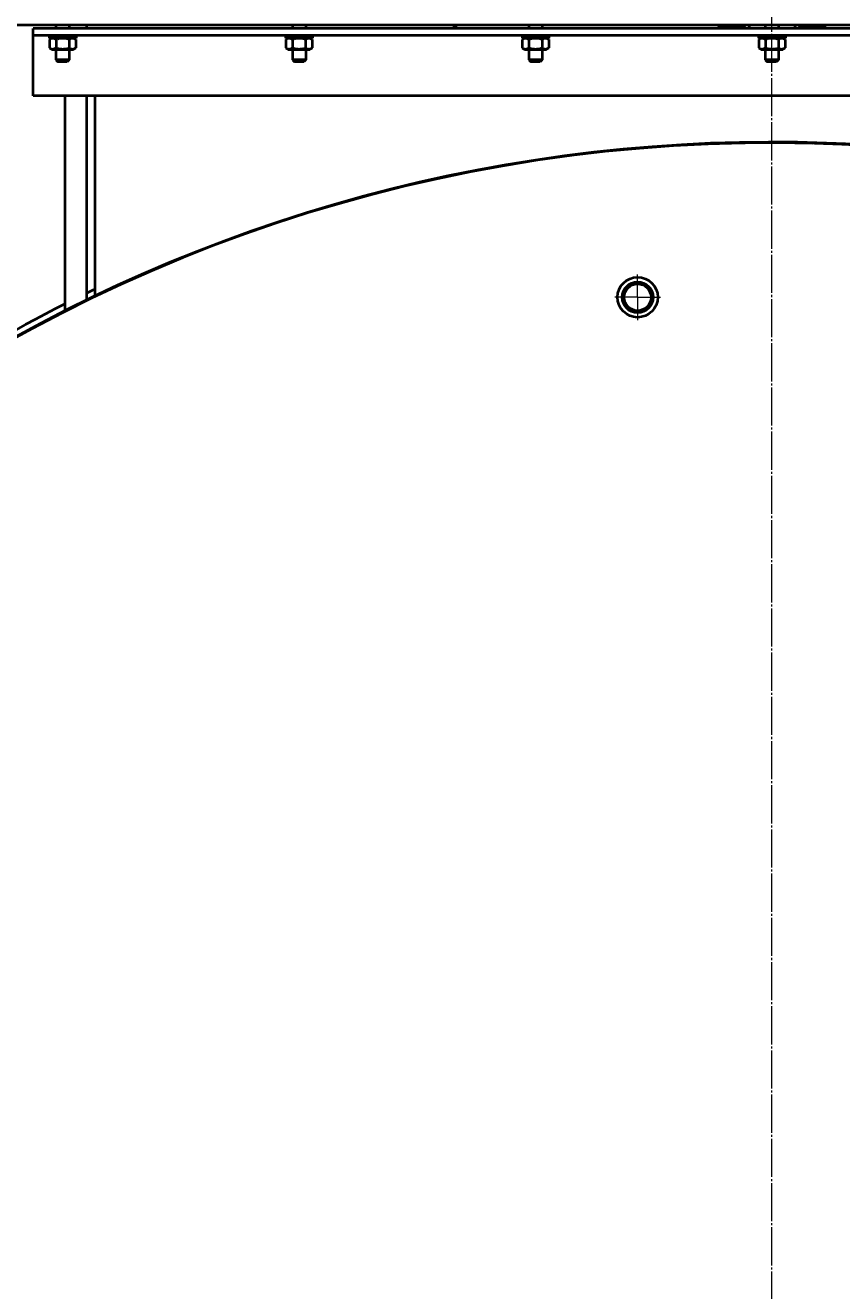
# Model space of a CAD drawing. Header units: millimetres. Extents: x -4428 to 4131, y -3615 to 4038.
# Tile 135 of 172: x 2339 to 2947, y -1619 to -677. Entities that reach past the tile are written whole.
import ezdxf

# ---------------------------------------------------------------- set-up
doc = ezdxf.new("R2010")
doc.units = ezdxf.units.MM
for name, pattern in [('K5LT_AXLED', [32.912189, 28.412189, -1.5, 1.5, -1.5]), ('K5LT_BASIC', [0]), ('K5LT_THIN', [0])]:
    doc.linetypes.add(name, pattern=pattern)
doc.layers.add('Системный слой', color=7, linetype='Continuous')
doc.styles.add('KDIMTEXTSTYLE', font='GOST_AU.SHX', dxfattribs={"width": 0.96, "oblique": 15, "height": 5})
doc.dimstyles.new('KDIMSTYLE (1.00)', dxfattribs={"dimtxt": 5, "dimasz": 1, "dimexe": 2, "dimexo": 0, "dimgap": 1, "dimtad": 1, "dimtxsty": 'KDIMTEXTSTYLE', "dimsah": 1, "dimcen": 0, "dimdle": 1, "dimadec": 0, "dimazin": 0, "dimtfac": 0.667, "dimtmove": 0, "dimatfit": 3, "dimfxl": 1, "dimtvp": 1, "dimtolj": 1, "dimtzin": 0, "dimarcsym": 0})

# ---------------------------------------------------------------- blocks, each defined once
blk = doc.blocks.new('KDIMARROW_01')
at = {"layer": 'Системный слой'}
blk.add_hatch(color=0, dxfattribs=at).paths.add_polyline_path([(-5, -0.66), (0, 0), (-5, 0.66), (-4.5, 0)])
at = {"layer": 'Системный слой', "color": 0, "linetype": 'K5LT_THIN', "lineweight": 20}
for p, q in [((-4.5, 0), (-5, 0.66)), ((-5, 0.66), (0, 0)), ((0, 0), (-5, -0.66)), ((-5, -0.66), (-4.5, 0)), ((0, 0), (-1, 0))]:
    blk.add_line(p, q, dxfattribs=at)
blk = doc.blocks.new('U24')
at = {"layer": 'Системный слой', "color": 30, "linetype": 'K5LT_AXLED', "lineweight": 20, "true_color": 0xff8000}
for q in [(2794.64, -862.07), (2777.64, -879.07), (2794.64, -896.07), (2811.64, -879.07)]:
    blk.add_line((2794.64, -879.07), q, dxfattribs=at)
blk = doc.blocks.new('U25')
at = {"layer": 'Системный слой', "color": 30, "linetype": 'K5LT_AXLED', "lineweight": 20, "true_color": 0xff8000}
blk.add_line((2894.64, -1929.07), (2894.64, 8.93), dxfattribs=at)
blk = doc.blocks.new('U21')
at = {"layer": 'Системный слой', "color": 150, "linetype": 'K5LT_BASIC', "lineweight": 40, "true_color": 0x0080ff}
for p, q in [((3482.14, -676.57), (2227.14, -676.57)), ((2361.64, -676.57), (2361.64, -679.07)), ((2371.64, -676.57), (2371.64, -679.07)), ((2384.64, -679.07), (2384.64, -676.57)), ((2537.64, -676.57), (2537.64, -679.07)), ((2547.64, -676.57), (2547.64, -679.07)), ((2658.14, -679.07), (2658.14, -676.57)), ((2659.64, -679.07), (2659.64, -676.57)), ((2713.64, -676.57), (2713.64, -679.07)), ((2723.64, -676.57), (2723.64, -679.07)), ((2854.18, -676.57), (2855.57, -677.37)), ((2855.57, -677.37), (2873.62, -677.37)), ((2858.59, -677.37), (2858.59, -679.07)), ((2870.59, -677.37), (2870.59, -679.07)), ((2875, -676.57), (2873.62, -677.37)), ((2877.14, -676.57), (2878.14, -679.07)), ((2889.64, -676.57), (2889.64, -679.07)), ((2899.64, -676.57), (2899.64, -679.07)), ((2912.14, -676.57), (2911.14, -679.07)), ((2914.29, -676.57), (2915.67, -677.37)), ((2915.2, -677.1), (2915.2, -676.57)), ((2915.2, -677.1), (2915.67, -677.37)), ((2915.67, -677.37), (2933.72, -677.37)), ((2918.7, -677.37), (2918.7, -679.07)), ((2930.7, -677.37), (2930.7, -679.07)), ((2935.11, -676.57), (2933.72, -677.37)), ((2934.2, -677.1), (2933.72, -677.37)), ((2934.2, -676.57), (2934.2, -677.1)), ((2344.64, -682.27), (2344.64, -679.07)), ((3444.64, -679.07), (2344.64, -679.07)), ((2344.64, -684.07), (2344.64, -682.27)), ((3444.64, -684.07), (2344.64, -684.07)), ((2344.64, -689.57), (2344.64, -684.07)), ((2376.64, -684.07), (2356.64, -684.07)), ((2356.64, -684.07), (2356.64, -686.07)), ((2376.64, -686.07), (2356.64, -686.07)), ((2358.57, -686.07), (2356.83, -687.08)), ((2356.83, -687.08), (2356.83, -693.47)), ((2361.74, -687.08), (2361.74, -693.47)), ((2371.55, -687.08), (2371.55, -693.47)), ((2374.72, -686.07), (2376.46, -687.08)), ((2376.46, -687.08), (2376.46, -693.47)), ((2376.64, -684.07), (2376.64, -686.07)), ((2532.64, -684.07), (2532.64, -686.07)), ((2552.64, -684.07), (2532.64, -684.07)), ((2552.64, -686.07), (2532.64, -686.07)), ((2534.57, -686.07), (2532.83, -687.08)), ((2532.83, -687.08), (2532.83, -693.47)), ((2537.74, -687.08), (2537.74, -693.47)), ((2547.55, -687.08), (2547.55, -693.47)), ((2550.72, -686.07), (2552.46, -687.08)), ((2552.46, -687.08), (2552.46, -693.47)), ((2552.64, -684.07), (2552.64, -686.07)), ((2708.64, -684.07), (2708.64, -686.07)), ((2728.64, -684.07), (2708.64, -684.07)), ((2728.64, -686.07), (2708.64, -686.07)), ((2710.57, -686.07), (2708.83, -687.08)), ((2708.83, -687.08), (2708.83, -693.47)), ((2713.74, -687.08), (2713.74, -693.47)), ((2723.55, -687.08), (2723.55, -693.47)), ((2726.72, -686.07), (2728.46, -687.08)), ((2728.46, -687.08), (2728.46, -693.47)), ((2728.64, -684.07), (2728.64, -686.07)), ((2904.64, -684.07), (2884.64, -684.07)), ((2884.64, -684.07), (2884.64, -686.07)), ((2904.64, -686.07), (2884.64, -686.07)), ((2886.57, -686.07), (2884.83, -687.08)), ((2884.83, -687.08), (2884.83, -693.47)), ((2889.74, -687.08), (2889.74, -693.47)), ((2899.55, -687.08), (2899.55, -693.47)), ((2902.72, -686.07), (2904.46, -687.08)), ((2904.46, -687.08), (2904.46, -693.47)), ((2904.64, -684.07), (2904.64, -686.07)), ((2344.64, -727.27), (2344.64, -689.57)), ((2356.83, -693.47), (2358.57, -694.47)), ((2358.57, -694.47), (2374.72, -694.47)), ((2361.64, -694.47), (2361.64, -702.17)), ((2371.64, -694.47), (2371.64, -702.17)), ((2376.46, -693.47), (2374.72, -694.47)), ((2532.83, -693.47), (2534.57, -694.47)), ((2534.57, -694.47), (2550.72, -694.47)), ((2537.64, -694.47), (2537.64, -702.17)), ((2547.64, -694.47), (2547.64, -702.17)), ((2552.46, -693.47), (2550.72, -694.47)), ((2708.83, -693.47), (2710.57, -694.47)), ((2710.57, -694.47), (2726.72, -694.47)), ((2713.64, -694.47), (2713.64, -702.17)), ((2723.64, -694.47), (2723.64, -702.17)), ((2728.46, -693.47), (2726.72, -694.47)), ((2884.83, -693.47), (2886.57, -694.47)), ((2886.57, -694.47), (2902.72, -694.47)), ((2889.64, -694.47), (2889.64, -702.17)), ((2899.64, -694.47), (2899.64, -702.17)), ((2904.46, -693.47), (2902.72, -694.47)), ((2366.64, -702.17), (2361.64, -702.17)), ((2361.64, -702.17), (2363.14, -703.67)), ((2366.64, -703.67), (2363.14, -703.67)), ((2371.64, -702.17), (2366.64, -702.17)), ((2370.14, -703.67), (2366.64, -703.67)), ((2371.64, -702.17), (2370.14, -703.67)), ((2537.64, -702.17), (2539.14, -703.67)), ((2542.64, -702.17), (2537.64, -702.17)), ((2542.64, -703.67), (2539.14, -703.67)), ((2547.64, -702.17), (2542.64, -702.17)), ((2546.14, -703.67), (2542.64, -703.67)), ((2547.64, -702.17), (2546.14, -703.67)), ((2713.64, -702.17), (2715.14, -703.67)), ((2718.64, -702.17), (2713.64, -702.17)), ((2718.64, -703.67), (2715.14, -703.67)), ((2723.64, -702.17), (2718.64, -702.17)), ((2722.14, -703.67), (2718.64, -703.67)), ((2723.64, -702.17), (2722.14, -703.67)), ((2889.64, -702.17), (2891.14, -703.67)), ((2894.64, -702.17), (2889.64, -702.17)), ((2894.64, -703.67), (2891.14, -703.67)), ((2899.64, -702.17), (2894.64, -702.17)), ((2898.14, -703.67), (2894.64, -703.67)), ((2899.64, -702.17), (2898.14, -703.67)), ((2344.64, -729.07), (2344.64, -727.27)), ((2390.64, -729.07), (2344.64, -729.07)), ((2368.64, -765.07), (2368.64, -729.07)), ((2384.64, -765.07), (2384.64, -729.07)), ((2390.64, -729.07), (2390.64, -878.18)), ((3398.64, -729.07), (2390.64, -729.07)), ((2368.64, -889.02), (2368.64, -765.07)), ((2384.64, -881.08), (2384.64, -765.07))]:
    blk.add_line(p, q, dxfattribs=at)
at = {"layer": 'Системный слой', "color": 7, "linetype": 'K5LT_THIN', "lineweight": 20}
for p, q in [((2859.54, -677.37), (2859.54, -679.07)), ((2869.64, -677.37), (2869.64, -679.07)), ((2919.64, -677.37), (2919.64, -679.07)), ((2929.75, -677.37), (2929.75, -679.07))]:
    blk.add_line(p, q, dxfattribs=at)
at = {"layer": 'Системный слой', "color": 150, "linetype": 'K5LT_BASIC', "lineweight": 40, "true_color": 0x0080ff}
for radius in [15, 11.5, 10]:
    blk.add_circle((2794.64, -879.07), radius, dxfattribs=at)
for radius, start, end in [(1165.5, 324.91013, 167.2024), (1165, 88.52441, 167.19534), (1165, 324.95295, 91.47559), (1170, 115.51639, 115.84241), (1170, 116.71627, 129.83157)]:
    blk.add_arc((2894.64, -1929.07), radius, start, end, dxfattribs=at)
at = {"layer": 'Системный слой', "color": 7, "linetype": 'K5LT_THIN', "lineweight": 20}
blk.add_arc((2794.64, -879.07), 10.48, 70, 340, dxfattribs=at)
at = {"layer": 'Системный слой', "color": 150, "linetype": 'K5LT_BASIC', "lineweight": 40, "true_color": 0x0080ff}
for points, knots in [([(2854.24, -676.57), (2854.4, -676.65), (2854.68, -676.77), (2855.08, -676.91), (2855.4, -676.99), (2855.73, -677.05), (2856.06, -677.09), (2856.37, -677.1), (2856.67, -677.09), (2856.98, -677.06), (2857.36, -676.99), (2857.88, -676.84), (2858.26, -676.68), (2858.49, -676.57)], [0, 0, 0, 0, 1.682662, 2.771356, 3.931312, 4.871847, 5.981621, 7.13466, 7.904571, 8.939638, 10.203285, 11.643879, 14, 14, 14, 14]), ([(2860.33, -676.57), (2860.42, -676.59), (2860.64, -676.64), (2861.12, -676.75), (2862.01, -676.91), (2862.94, -677.03), (2863.81, -677.08), (2864.36, -677.1), (2864.87, -677.1), (2865.37, -677.08), (2865.86, -677.05), (2866.6, -676.99), (2867.38, -676.88), (2868.22, -676.72), (2868.64, -676.62), (2868.85, -676.57)], [0, 0, 0, 0, 0.99672, 2.705382, 5.837929, 11.675857, 13.915978, 16.1561, 18.10176, 20.047421, 21.993082, 23.938742, 28.837757, 31.406997, 33.976237, 33.976237, 33.976237, 33.976237]), ([(2870.69, -676.57), (2870.86, -676.65), (2871.14, -676.77), (2871.53, -676.91), (2871.86, -676.99), (2872.18, -677.05), (2872.51, -677.09), (2872.82, -677.1), (2873.12, -677.09), (2873.44, -677.06), (2873.82, -676.99), (2874.33, -676.84), (2874.71, -676.68), (2874.95, -676.57)], [0, 0, 0, 0, 1.682662, 2.771356, 3.931312, 4.871847, 5.981621, 7.13466, 7.904571, 8.939638, 10.203285, 11.643879, 14, 14, 14, 14]), ([(2916.26, -676.57), (2916.55, -676.65), (2917.03, -676.77), (2917.72, -676.91), (2918.28, -676.99), (2918.84, -677.05), (2919.41, -677.09), (2919.95, -677.1), (2920.47, -677.09), (2921.02, -677.06), (2921.68, -676.99), (2922.57, -676.84), (2923.23, -676.68), (2923.63, -676.57)], [0, 0, 0, 0, 1.682662, 2.771356, 3.931312, 4.871847, 5.981621, 7.13466, 7.904571, 8.939638, 10.203285, 11.643879, 14, 14, 14, 14]), ([(2925.76, -676.57), (2926.05, -676.65), (2926.53, -676.77), (2927.22, -676.91), (2927.78, -676.99), (2928.34, -677.05), (2928.91, -677.09), (2929.45, -677.1), (2929.97, -677.09), (2930.52, -677.06), (2931.18, -676.99), (2932.07, -676.84), (2932.73, -676.68), (2933.13, -676.57)], [0, 0, 0, 0, 1.682662, 2.771356, 3.931312, 4.871847, 5.981621, 7.13466, 7.904571, 8.939638, 10.203285, 11.643879, 14, 14, 14, 14]), ([(2361.74, -687.08), (2361.42, -686.9), (2361.01, -686.69), (2360.47, -686.5), (2360.14, -686.41), (2359.82, -686.35), (2359.52, -686.32), (2359.22, -686.32), (2358.9, -686.33), (2358.54, -686.39), (2358.11, -686.49), (2357.54, -686.7), (2357.1, -686.92), (2356.83, -687.08)], [0, 0, 0, 0, 2.750356, 3.588044, 4.637308, 5.492849, 6.359079, 7.188001, 7.964308, 9.085494, 10.187714, 11.611112, 14, 14, 14, 14]), ([(2371.55, -687.08), (2371.32, -687.01), (2370.74, -686.85), (2369.68, -686.61), (2368.61, -686.44), (2367.78, -686.36), (2367.32, -686.33), (2367.03, -686.32), (2366.78, -686.32), (2366.51, -686.32), (2366.17, -686.32), (2365.77, -686.34), (2365.19, -686.39), (2364.35, -686.48), (2363.39, -686.66), (2362.49, -686.87), (2361.99, -687.01), (2361.74, -687.08)], [0, 0, 0, 0, 3.152296, 8.024027, 14.430358, 17.4743, 18.996271, 20.518242, 21.409855, 22.301468, 24.084694, 25.867919, 27.651145, 31.792504, 37.072525, 40.536262, 44, 44, 44, 44]), ([(2376.46, -687.08), (2376.15, -686.9), (2375.73, -686.69), (2375.19, -686.5), (2374.87, -686.41), (2374.54, -686.35), (2374.24, -686.32), (2373.94, -686.32), (2373.62, -686.33), (2373.27, -686.39), (2372.84, -686.49), (2372.26, -686.7), (2371.82, -686.92), (2371.55, -687.08)], [0, 0, 0, 0, 2.750356, 3.588044, 4.637308, 5.492849, 6.359079, 7.188001, 7.964308, 9.085494, 10.187714, 11.611112, 14, 14, 14, 14]), ([(2537.74, -687.08), (2537.42, -686.9), (2537.01, -686.69), (2536.47, -686.5), (2536.14, -686.41), (2535.82, -686.35), (2535.52, -686.32), (2535.22, -686.32), (2534.9, -686.33), (2534.54, -686.39), (2534.11, -686.49), (2533.54, -686.7), (2533.1, -686.92), (2532.83, -687.08)], [0, 0, 0, 0, 2.750356, 3.588044, 4.637308, 5.492849, 6.359079, 7.188001, 7.964308, 9.085494, 10.187714, 11.611112, 14, 14, 14, 14]), ([(2547.55, -687.08), (2547.32, -687.01), (2546.74, -686.85), (2545.68, -686.61), (2544.61, -686.44), (2543.78, -686.36), (2543.32, -686.33), (2543.03, -686.32), (2542.78, -686.32), (2542.51, -686.32), (2542.17, -686.32), (2541.77, -686.34), (2541.19, -686.39), (2540.35, -686.48), (2539.39, -686.66), (2538.49, -686.87), (2537.99, -687.01), (2537.74, -687.08)], [0, 0, 0, 0, 3.152296, 8.024027, 14.430358, 17.4743, 18.996271, 20.518242, 21.409855, 22.301468, 24.084694, 25.867919, 27.651145, 31.792504, 37.072525, 40.536262, 44, 44, 44, 44]), ([(2552.46, -687.08), (2552.15, -686.9), (2551.73, -686.69), (2551.19, -686.5), (2550.87, -686.41), (2550.54, -686.35), (2550.24, -686.32), (2549.94, -686.32), (2549.62, -686.33), (2549.27, -686.39), (2548.84, -686.49), (2548.26, -686.7), (2547.82, -686.92), (2547.55, -687.08)], [0, 0, 0, 0, 2.750356, 3.588044, 4.637308, 5.492849, 6.359079, 7.188001, 7.964308, 9.085494, 10.187714, 11.611112, 14, 14, 14, 14]), ([(2713.74, -687.08), (2713.42, -686.9), (2713.01, -686.69), (2712.47, -686.5), (2712.14, -686.41), (2711.82, -686.35), (2711.52, -686.32), (2711.22, -686.32), (2710.9, -686.33), (2710.54, -686.39), (2710.11, -686.49), (2709.54, -686.7), (2709.1, -686.92), (2708.83, -687.08)], [0, 0, 0, 0, 2.750356, 3.588044, 4.637308, 5.492849, 6.359079, 7.188001, 7.964308, 9.085494, 10.187714, 11.611112, 14, 14, 14, 14]), ([(2723.55, -687.08), (2723.32, -687.01), (2722.74, -686.85), (2721.68, -686.61), (2720.61, -686.44), (2719.78, -686.36), (2719.32, -686.33), (2719.03, -686.32), (2718.78, -686.32), (2718.51, -686.32), (2718.17, -686.32), (2717.77, -686.34), (2717.19, -686.39), (2716.35, -686.48), (2715.39, -686.66), (2714.49, -686.87), (2713.99, -687.01), (2713.74, -687.08)], [0, 0, 0, 0, 3.152296, 8.024027, 14.430358, 17.4743, 18.996271, 20.518242, 21.409855, 22.301468, 24.084694, 25.867919, 27.651145, 31.792504, 37.072525, 40.536262, 44, 44, 44, 44]), ([(2728.46, -687.08), (2728.15, -686.9), (2727.73, -686.69), (2727.19, -686.5), (2726.87, -686.41), (2726.54, -686.35), (2726.24, -686.32), (2725.94, -686.32), (2725.62, -686.33), (2725.27, -686.39), (2724.84, -686.49), (2724.26, -686.7), (2723.82, -686.92), (2723.55, -687.08)], [0, 0, 0, 0, 2.750356, 3.588044, 4.637308, 5.492849, 6.359079, 7.188001, 7.964308, 9.085494, 10.187714, 11.611112, 14, 14, 14, 14]), ([(2889.74, -687.08), (2889.42, -686.9), (2889.01, -686.69), (2888.47, -686.5), (2888.14, -686.41), (2887.82, -686.35), (2887.52, -686.32), (2887.22, -686.32), (2886.9, -686.33), (2886.54, -686.39), (2886.11, -686.49), (2885.54, -686.7), (2885.1, -686.92), (2884.83, -687.08)], [0, 0, 0, 0, 2.750356, 3.588044, 4.637308, 5.492849, 6.359079, 7.188001, 7.964308, 9.085494, 10.187714, 11.611112, 14, 14, 14, 14]), ([(2899.55, -687.08), (2899.32, -687.01), (2898.74, -686.85), (2897.68, -686.61), (2896.61, -686.44), (2895.78, -686.36), (2895.32, -686.33), (2895.03, -686.32), (2894.78, -686.32), (2894.51, -686.32), (2894.17, -686.32), (2893.77, -686.34), (2893.19, -686.39), (2892.35, -686.48), (2891.39, -686.66), (2890.49, -686.87), (2889.99, -687.01), (2889.74, -687.08)], [0, 0, 0, 0, 3.152296, 8.024027, 14.430358, 17.4743, 18.996271, 20.518242, 21.409855, 22.301468, 24.084694, 25.867919, 27.651145, 31.792504, 37.072525, 40.536262, 44, 44, 44, 44]), ([(2904.46, -687.08), (2904.15, -686.9), (2903.73, -686.69), (2903.19, -686.5), (2902.87, -686.41), (2902.54, -686.35), (2902.24, -686.32), (2901.94, -686.32), (2901.62, -686.33), (2901.27, -686.39), (2900.84, -686.49), (2900.26, -686.7), (2899.82, -686.92), (2899.55, -687.08)], [0, 0, 0, 0, 2.750356, 3.588044, 4.637308, 5.492849, 6.359079, 7.188001, 7.964308, 9.085494, 10.187714, 11.611112, 14, 14, 14, 14]), ([(2356.83, -693.47), (2357.14, -693.65), (2357.56, -693.85), (2358.1, -694.05), (2358.42, -694.13), (2358.75, -694.19), (2359.05, -694.22), (2359.34, -694.23), (2359.67, -694.21), (2360.02, -694.16), (2360.45, -694.05), (2361.03, -693.85), (2361.46, -693.63), (2361.74, -693.47)], [0, 0, 0, 0, 2.750356, 3.588044, 4.637308, 5.492849, 6.359079, 7.188001, 7.964308, 9.085494, 10.187714, 11.611112, 14, 14, 14, 14]), ([(2361.74, -693.47), (2361.96, -693.53), (2362.55, -693.69), (2363.61, -693.94), (2364.68, -694.11), (2365.5, -694.19), (2365.96, -694.21), (2366.26, -694.22), (2366.51, -694.23), (2366.78, -694.23), (2367.12, -694.22), (2367.52, -694.2), (2368.1, -694.16), (2368.94, -694.06), (2369.9, -693.89), (2370.8, -693.68), (2371.3, -693.54), (2371.55, -693.47)], [0, 0, 0, 0, 3.152296, 8.024027, 14.430358, 17.4743, 18.996271, 20.518242, 21.409855, 22.301468, 24.084694, 25.867919, 27.651145, 31.792504, 37.072525, 40.536262, 44, 44, 44, 44]), ([(2371.55, -693.47), (2371.86, -693.65), (2372.28, -693.85), (2372.82, -694.05), (2373.14, -694.13), (2373.47, -694.19), (2373.77, -694.22), (2374.07, -694.23), (2374.39, -694.21), (2374.74, -694.16), (2375.17, -694.05), (2375.75, -693.85), (2376.19, -693.63), (2376.46, -693.47)], [0, 0, 0, 0, 2.750356, 3.588044, 4.637308, 5.492849, 6.359079, 7.188001, 7.964308, 9.085494, 10.187714, 11.611112, 14, 14, 14, 14]), ([(2532.83, -693.47), (2533.14, -693.65), (2533.56, -693.85), (2534.1, -694.05), (2534.42, -694.13), (2534.75, -694.19), (2535.05, -694.22), (2535.34, -694.23), (2535.67, -694.21), (2536.02, -694.16), (2536.45, -694.05), (2537.03, -693.85), (2537.46, -693.63), (2537.74, -693.47)], [0, 0, 0, 0, 2.750356, 3.588044, 4.637308, 5.492849, 6.359079, 7.188001, 7.964308, 9.085494, 10.187714, 11.611112, 14, 14, 14, 14]), ([(2537.74, -693.47), (2537.96, -693.53), (2538.55, -693.69), (2539.61, -693.94), (2540.68, -694.11), (2541.5, -694.19), (2541.96, -694.21), (2542.26, -694.22), (2542.51, -694.23), (2542.78, -694.23), (2543.12, -694.22), (2543.52, -694.2), (2544.1, -694.16), (2544.94, -694.06), (2545.9, -693.89), (2546.8, -693.68), (2547.3, -693.54), (2547.55, -693.47)], [0, 0, 0, 0, 3.152296, 8.024027, 14.430358, 17.4743, 18.996271, 20.518242, 21.409855, 22.301468, 24.084694, 25.867919, 27.651145, 31.792504, 37.072525, 40.536262, 44, 44, 44, 44]), ([(2547.55, -693.47), (2547.86, -693.65), (2548.28, -693.85), (2548.82, -694.05), (2549.14, -694.13), (2549.47, -694.19), (2549.77, -694.22), (2550.07, -694.23), (2550.39, -694.21), (2550.74, -694.16), (2551.17, -694.05), (2551.75, -693.85), (2552.19, -693.63), (2552.46, -693.47)], [0, 0, 0, 0, 2.750356, 3.588044, 4.637308, 5.492849, 6.359079, 7.188001, 7.964308, 9.085494, 10.187714, 11.611112, 14, 14, 14, 14]), ([(2708.83, -693.47), (2709.14, -693.65), (2709.56, -693.85), (2710.1, -694.05), (2710.42, -694.13), (2710.75, -694.19), (2711.05, -694.22), (2711.34, -694.23), (2711.67, -694.21), (2712.02, -694.16), (2712.45, -694.05), (2713.03, -693.85), (2713.46, -693.63), (2713.74, -693.47)], [0, 0, 0, 0, 2.750356, 3.588044, 4.637308, 5.492849, 6.359079, 7.188001, 7.964308, 9.085494, 10.187714, 11.611112, 14, 14, 14, 14]), ([(2713.74, -693.47), (2713.96, -693.53), (2714.55, -693.69), (2715.61, -693.94), (2716.68, -694.11), (2717.5, -694.19), (2717.96, -694.21), (2718.26, -694.22), (2718.51, -694.23), (2718.78, -694.23), (2719.12, -694.22), (2719.52, -694.2), (2720.1, -694.16), (2720.94, -694.06), (2721.9, -693.89), (2722.8, -693.68), (2723.3, -693.54), (2723.55, -693.47)], [0, 0, 0, 0, 3.152296, 8.024027, 14.430358, 17.4743, 18.996271, 20.518242, 21.409855, 22.301468, 24.084694, 25.867919, 27.651145, 31.792504, 37.072525, 40.536262, 44, 44, 44, 44]), ([(2723.55, -693.47), (2723.86, -693.65), (2724.28, -693.85), (2724.82, -694.05), (2725.14, -694.13), (2725.47, -694.19), (2725.77, -694.22), (2726.07, -694.23), (2726.39, -694.21), (2726.74, -694.16), (2727.17, -694.05), (2727.75, -693.85), (2728.19, -693.63), (2728.46, -693.47)], [0, 0, 0, 0, 2.750356, 3.588044, 4.637308, 5.492849, 6.359079, 7.188001, 7.964308, 9.085494, 10.187714, 11.611112, 14, 14, 14, 14]), ([(2884.83, -693.47), (2885.14, -693.65), (2885.56, -693.85), (2886.1, -694.05), (2886.42, -694.13), (2886.75, -694.19), (2887.05, -694.22), (2887.34, -694.23), (2887.67, -694.21), (2888.02, -694.16), (2888.45, -694.05), (2889.03, -693.85), (2889.46, -693.63), (2889.74, -693.47)], [0, 0, 0, 0, 2.750356, 3.588044, 4.637308, 5.492849, 6.359079, 7.188001, 7.964308, 9.085494, 10.187714, 11.611112, 14, 14, 14, 14]), ([(2889.74, -693.47), (2889.96, -693.53), (2890.55, -693.69), (2891.61, -693.94), (2892.68, -694.11), (2893.5, -694.19), (2893.96, -694.21), (2894.26, -694.22), (2894.51, -694.23), (2894.78, -694.23), (2895.12, -694.22), (2895.52, -694.2), (2896.1, -694.16), (2896.94, -694.06), (2897.9, -693.89), (2898.8, -693.68), (2899.3, -693.54), (2899.55, -693.47)], [0, 0, 0, 0, 3.152296, 8.024027, 14.430358, 17.4743, 18.996271, 20.518242, 21.409855, 22.301468, 24.084694, 25.867919, 27.651145, 31.792504, 37.072525, 40.536262, 44, 44, 44, 44]), ([(2899.55, -693.47), (2899.86, -693.65), (2900.28, -693.85), (2900.82, -694.05), (2901.14, -694.13), (2901.47, -694.19), (2901.77, -694.22), (2902.07, -694.23), (2902.39, -694.21), (2902.74, -694.16), (2903.17, -694.05), (2903.75, -693.85), (2904.19, -693.63), (2904.46, -693.47)], [0, 0, 0, 0, 2.750356, 3.588044, 4.637308, 5.492849, 6.359079, 7.188001, 7.964308, 9.085494, 10.187714, 11.611112, 14, 14, 14, 14])]:
    blk.add_open_spline(points, degree=3, knots=knots, dxfattribs=at)
for points in [[(2914.34, -676.57), (2914.62, -676.71), (2914.91, -676.82), (2915.2, -676.91)], [(2934.2, -676.91), (2934.48, -676.82), (2934.77, -676.71), (2935.05, -676.57)]]:
    blk.add_open_spline(points, degree=3, dxfattribs=at)
at = {"layer": 'Системный слой'}
for name in ['U25', 'U24']:
    blk.add_blockref(name, (0, 0), dxfattribs=at)

msp = doc.modelspace()

# ---------------------------------------------------------------- block references
at = {"layer": 'Системный слой'}
msp.add_blockref('U21', (0, 0), dxfattribs=at)

# ---------------------------------------------------------------- dimensions: what is measured, and where the dimension line sits
at = {"layer": 'Системный слой', "color": 7}
msp.add_linear_dim(base=(4059.644, -3613.025), p1=(1328.644, -1343.367), p2=(4059.644, -1929.074), location=(2694.144, -3613.025), text='\\H75.0;\\W0.965;\\Q15;\\H75.0;\\W0.965;\\Q15;\\Q15;2730', dimstyle='KDIMSTYLE (1.00)', override={"dimexo": 0, "dimblk1": 'KDIMARROW_01', "dimblk2": 'KDIMARROW_01', "dimse1": 0, "dimse2": 0, "dimclrt": 7, "dimtolj": 1}, dxfattribs=at).render()

doc.saveas('drawing.dxf')
